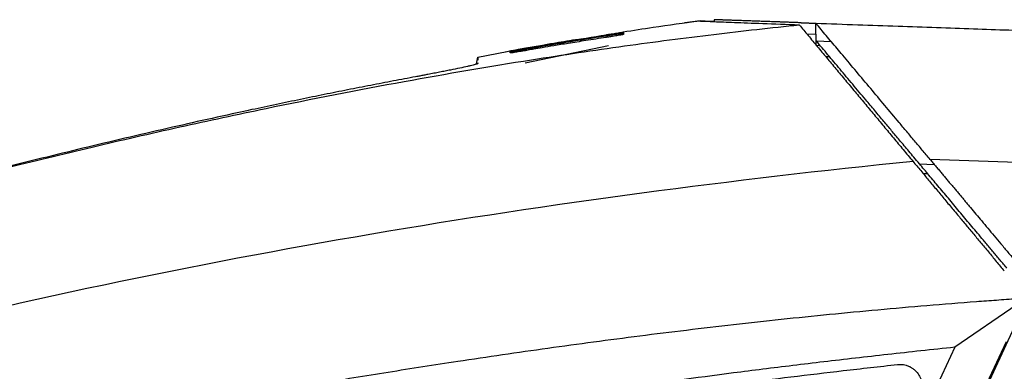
# Model space of a CAD drawing. Header units: millimetres. Extents: x -0.39 to 0.76, y -0.29 to 0.59.
# Tile 92 of 137: x 0.3949 to 0.4843, y 0.2368 to 0.2687. Entities that reach past the tile are written whole.
import ezdxf

# ---------------------------------------------------------------- set-up
doc = ezdxf.new("R2010")
doc.units = ezdxf.units.MM

msp = doc.modelspace()

# ---------------------------------------------------------------- linework, layer by layer
at = {"color": 7, "linetype": 'Continuous', "lineweight": 25}
for p, q in [((0.45666, 0.268615), (0.455277, 0.268435)), ((0.455278, 0.268426), (0.456473, 0.268601)), ((0.457919, 0.268717), (0.457919, 0.268546)), ((0.467171, 0.267393), (0.467171, 0.268394)), ((0.44967, 0.267603), (0.449661, 0.267601)), ((0.449667, 0.267603), (0.449667, 0.267602)), ((0.46635, 0.267422), (0.467166, 0.267393)), ((0.448146, 0.267111), (0.448122, 0.267264)), ((0.467171, 0.267393), (0.467166, 0.267393)), ((0.467166, 0.267393), (0.467166, 0.266393)), ((0.467214, 0.266787), (0.468552, 0.266748)), ((0.436463, 0.265325), (0.439131, 0.265819)), ((0.439387, 0.265861), (0.438939, 0.265782)), ((0.439356, 0.265858), (0.439386, 0.265864)), ((0.44834, 0.266356), (0.440753, 0.264769)), ((0.440809, 0.266047), (0.440832, 0.265918)), ((0.442331, 0.266376), (0.440817, 0.26612)), ((0.467166, 0.266393), (0.467556, 0.266379)), ((0.436351, 0.264705), (0.436463, 0.265325)), ((0.436461, 0.26479), (0.436461, 0.264742)), ((0.468421, 0.265348), (0.468068, 0.265361)), ((0.536813, 0.253962), (0.477544, 0.256032)), ((0.476576, 0.25563), (0.477919, 0.255585)), ((0.485442, 0.242853), (0.479796, 0.238983)), ((0.459434, 0.185598), (0.485224, 0.240828)), ((0.479796, 0.238983), (0.457541, 0.191724)), ((0.484444, 0.239465), (0.458998, 0.185429))]:
    msp.add_line(p, q, dxfattribs=at)
at = {"color": 9, "linetype": 'Continuous', "lineweight": 25}
msp.add_line((0.449698, 0.267595), (0.44963, 0.267515), dxfattribs=at)
at = {"color": 7, "linetype": 'Continuous', "lineweight": 25, "flags": 128}
msp.add_lwpolyline([(0.436463, 0.265325), (0.436463, 0.265324), (0.436463, 0.265323)], dxfattribs=at)
at = {"color": 7, "linetype": 'Continuous', "lineweight": 25}
for points, knots in [([(0.456618, 0.268596), (0.455195, 0.268399), (0.452819, 0.26807), (0.450575, 0.267723), (0.449675, 0.267584)], [0, 0, 0, 0, 0.599053, 1, 1, 1, 1]), ([(0.457919, 0.268546), (0.457532, 0.268561), (0.456805, 0.268588), (0.456696, 0.268593), (0.456644, 0.268595)], [0, 0, 0, 0, 0.531774, 1, 1, 1, 1]), ([(0.456703, 0.268592), (0.456738, 0.268591), (0.456866, 0.268586), (0.457845, 0.268548), (0.459657, 0.268479), (0.462203, 0.268382), (0.464506, 0.268294), (0.465659, 0.26825)], [0, 0, 0, 0, 0.0842157, 0.3118741, 0.5403901, 0.769765, 1, 1, 1, 1]), ([(0.465826, 0.268441), (0.465695, 0.268445), (0.465434, 0.268455), (0.465053, 0.268468), (0.464682, 0.268481), (0.464321, 0.268493), (0.463969, 0.268506), (0.463627, 0.268517), (0.463295, 0.268529), (0.462973, 0.26854), (0.462661, 0.268551), (0.462358, 0.268562), (0.462066, 0.268572), (0.461783, 0.268582), (0.461511, 0.268591), (0.461248, 0.2686), (0.460995, 0.268609), (0.460753, 0.268618), (0.46052, 0.268626), (0.460297, 0.268633), (0.460084, 0.268641), (0.459882, 0.268648), (0.459689, 0.268655), (0.459506, 0.268661), (0.459334, 0.268667), (0.459171, 0.268673), (0.459018, 0.268678), (0.458876, 0.268683), (0.458743, 0.268688), (0.45862, 0.268692), (0.458507, 0.268696), (0.458404, 0.2687), (0.458312, 0.268703), (0.458228, 0.268706), (0.458155, 0.268709), (0.458092, 0.268711), (0.458038, 0.268713), (0.457995, 0.268714), (0.457961, 0.268715), (0.457937, 0.268716), (0.457921, 0.268717), (0.45792, 0.268717), (0.457919, 0.268717)], [0, 0, 0, 0, 0.025202, 0.050404, 0.075604, 0.100802, 0.125997, 0.151189, 0.176375, 0.201557, 0.226732, 0.251901, 0.277062, 0.302214, 0.327358, 0.352491, 0.377614, 0.402725, 0.427824, 0.45291, 0.477982, 0.50304, 0.528082, 0.553108, 0.578118, 0.60311, 0.628083, 0.653038, 0.677973, 0.702887, 0.727781, 0.752652, 0.7775, 0.802325, 0.827127, 0.851903, 0.876654, 0.901378, 0.926076, 0.950746, 0.975387, 1, 1, 1, 1]), ([(0.465826, 0.268441), (0.465935, 0.268437), (0.466151, 0.268429), (0.466485, 0.268418), (0.466824, 0.268406), (0.467055, 0.268398), (0.467171, 0.268394)], [0, 0, 0, 0, 0.250006, 0.500002, 0.749996, 1, 1, 1, 1]), ([(0.467171, 0.268394), (0.468439, 0.26835), (0.470926, 0.268263), (0.474579, 0.268135), (0.478081, 0.268013), (0.481431, 0.267896), (0.486636, 0.267714), (0.493552, 0.267473), (0.502257, 0.267169), (0.510656, 0.266875), (0.517462, 0.266638), (0.522625, 0.266457), (0.526268, 0.26633), (0.529843, 0.266205), (0.533352, 0.266083), (0.535666, 0.266002), (0.536813, 0.265962)], [0, 0, 0, 0, 0.054533, 0.106893, 0.157081, 0.205097, 0.250942, 0.38087, 0.502501, 0.625456, 0.742417, 0.795771, 0.848201, 0.899712, 0.95031, 1, 1, 1, 1]), ([(0.477544, 0.256032), (0.477426, 0.256173), (0.47719, 0.256454), (0.476836, 0.256876), (0.476483, 0.257297), (0.47613, 0.257716), (0.475779, 0.258135), (0.475428, 0.258553), (0.475079, 0.25897), (0.474408, 0.259769), (0.473425, 0.26094), (0.472129, 0.262485), (0.470852, 0.264007), (0.46984, 0.265213), (0.469095, 0.2661), (0.468597, 0.266695), (0.46811, 0.267275), (0.467634, 0.267842), (0.467325, 0.26821), (0.467171, 0.268394)], [0, 0, 0, 0, 0.032507, 0.064954, 0.097349, 0.1297, 0.162017, 0.194307, 0.226581, 0.258847, 0.38018, 0.500647, 0.625102, 0.747592, 0.798822, 0.849627, 0.900058, 0.950165, 1, 1, 1, 1]), ([(0.369649, 0.248889), (0.370382, 0.249095), (0.371876, 0.249515), (0.374158, 0.250148), (0.376521, 0.250798), (0.378966, 0.251463), (0.382431, 0.252393), (0.387226, 0.253654), (0.393874, 0.255343), (0.401368, 0.257161), (0.409332, 0.258985), (0.418777, 0.261014), (0.429424, 0.263093), (0.438899, 0.26471), (0.445576, 0.265734), (0.449757, 0.266336), (0.453853, 0.266887), (0.457864, 0.267389), (0.461789, 0.267846), (0.464379, 0.268117), (0.465659, 0.26825)], [0, 0, 0, 0, 0.023316, 0.047472, 0.072469, 0.098308, 0.124992, 0.182222, 0.249982, 0.334822, 0.418134, 0.499916, 0.630338, 0.749929, 0.793915, 0.836981, 0.879125, 0.920344, 0.960636, 1, 1, 1, 1]), ([(0.448122, 0.267352), (0.448162, 0.267359), (0.448242, 0.267371), (0.448361, 0.26739), (0.448479, 0.267409), (0.448596, 0.267427), (0.448768, 0.267454), (0.448986, 0.267489), (0.449227, 0.267526), (0.449429, 0.267556), (0.449564, 0.267577), (0.449645, 0.267588), (0.44969, 0.267594), (0.449695, 0.267595), (0.449698, 0.267595)], [0, 0, 0, 0, 0.050104, 0.099933, 0.149751, 0.199823, 0.250411, 0.37614, 0.500229, 0.625554, 0.749898, 0.834042, 0.916842, 1, 1, 1, 1]), ([(0.448122, 0.267264), (0.448162, 0.267271), (0.448242, 0.267283), (0.448362, 0.267302), (0.44848, 0.26732), (0.448597, 0.267338), (0.448769, 0.267364), (0.448987, 0.267396), (0.449228, 0.267431), (0.44943, 0.267459), (0.449564, 0.267476), (0.449645, 0.267486), (0.44969, 0.26749), (0.449695, 0.267488), (0.449698, 0.267488)], [0, 0, 0, 0, 0.050176, 0.100036, 0.149849, 0.199885, 0.250411, 0.376082, 0.500213, 0.625504, 0.749921, 0.833937, 0.916736, 1, 1, 1, 1]), ([(0.449698, 0.267547), (0.449697, 0.267546), (0.449695, 0.267545), (0.449679, 0.267541), (0.449653, 0.267536), (0.449618, 0.26753), (0.44955, 0.267517), (0.449428, 0.267496), (0.449227, 0.267463), (0.448986, 0.267423), (0.448744, 0.267384), (0.44852, 0.267348), (0.448323, 0.267317), (0.44819, 0.267296), (0.448124, 0.267286)], [0, 0, 0, 0, 0.050017, 0.099674, 0.149343, 0.199396, 0.250198, 0.374496, 0.499875, 0.624021, 0.749661, 0.833798, 0.916844, 1, 1, 1, 1]), ([(0.449698, 0.267488), (0.449698, 0.267472), (0.449698, 0.267439), (0.449697, 0.267398), (0.449697, 0.267377)], [0, 0, 0, 0, 0.495965, 1, 1, 1, 1]), ([(0.449698, 0.267595), (0.449698, 0.267589), (0.449698, 0.267578), (0.449698, 0.267557), (0.449698, 0.267547)], [0, 0, 0, 0, 0.497912, 1, 1, 1, 1]), ([(0.465659, 0.26825), (0.465794, 0.268088), (0.466065, 0.267764), (0.466474, 0.267273), (0.466886, 0.266779), (0.467301, 0.266281), (0.467718, 0.26578), (0.468139, 0.265275), (0.468563, 0.264767), (0.46899, 0.264255), (0.469419, 0.263739), (0.469852, 0.26322), (0.470288, 0.262698), (0.470866, 0.262005), (0.471588, 0.261138), (0.472457, 0.260096), (0.473332, 0.259046), (0.474213, 0.257989), (0.4751, 0.256925), (0.475694, 0.256212), (0.475992, 0.255855)], [0, 0, 0, 0, 0.041203, 0.082457, 0.123772, 0.165157, 0.206621, 0.248175, 0.289826, 0.331584, 0.373459, 0.415459, 0.457594, 0.499872, 0.582641, 0.665559, 0.748691, 0.832099, 0.915848, 1, 1, 1, 1]), ([(0.448124, 0.267286), (0.44749, 0.267185), (0.446319, 0.266999), (0.444706, 0.266732), (0.443377, 0.266509), (0.442333, 0.26633), (0.441573, 0.266198), (0.441097, 0.266114), (0.440875, 0.266075), (0.440811, 0.266064)], [0, 0, 0, 0, 0.2594023, 0.4799624, 0.6616765, 0.8045405, 0.9085507, 0.9737045, 1, 1, 1, 1]), ([(0.448126, 0.267107), (0.447505, 0.267011), (0.446353, 0.266833), (0.444764, 0.266577), (0.443447, 0.266361), (0.442403, 0.266186), (0.441631, 0.266055), (0.441131, 0.26597), (0.440889, 0.265928), (0.440813, 0.265915)], [0, 0, 0, 0, 0.254472, 0.471751, 0.65183, 0.7947, 0.900354, 0.968789, 1, 1, 1, 1]), ([(0.445589, 0.266932), (0.444887, 0.266819), (0.443745, 0.266635), (0.442724, 0.266452), (0.44233, 0.266382)], [0, 0, 0, 0, 0.6139416, 1, 1, 1, 1]), ([(0.449697, 0.267377), (0.449696, 0.267376), (0.449694, 0.267374), (0.449678, 0.267369), (0.449653, 0.267363), (0.449617, 0.267355), (0.449549, 0.267341), (0.449428, 0.267319), (0.449227, 0.267284), (0.448986, 0.267244), (0.448744, 0.267204), (0.448521, 0.267169), (0.448324, 0.267138), (0.448192, 0.267118), (0.448126, 0.267107)], [0, 0, 0, 0, 0.050002, 0.099653, 0.149323, 0.199386, 0.250206, 0.374494, 0.499874, 0.624014, 0.749653, 0.833807, 0.91686, 1, 1, 1, 1]), ([(0.476576, 0.25563), (0.476407, 0.255831), (0.476088, 0.256211), (0.475626, 0.256762), (0.475191, 0.257281), (0.474667, 0.257904), (0.474052, 0.258638), (0.473304, 0.259529), (0.472522, 0.260461), (0.471774, 0.261352), (0.471106, 0.262149), (0.470515, 0.262853), (0.469935, 0.263544), (0.469367, 0.264221), (0.468811, 0.264884), (0.468267, 0.265532), (0.467733, 0.266168), (0.467387, 0.266581), (0.467214, 0.266787)], [0, 0, 0, 0, 0.05213, 0.098162, 0.142338, 0.186472, 0.259761, 0.332797, 0.418861, 0.504441, 0.568325, 0.631519, 0.69409, 0.756104, 0.81763, 0.87874, 0.939505, 1, 1, 1, 1]), ([(0.440817, 0.26612), (0.440778, 0.266113), (0.440702, 0.2661), (0.440589, 0.266079), (0.440478, 0.26606), (0.440368, 0.26604), (0.440208, 0.266011), (0.440004, 0.265975), (0.439782, 0.265935), (0.439597, 0.265901), (0.439475, 0.265879), (0.439403, 0.265866), (0.439363, 0.265859), (0.439359, 0.265859), (0.439356, 0.265858)], [0, 0, 0, 0, 0.050407, 0.100344, 0.150107, 0.199996, 0.250306, 0.375434, 0.500237, 0.62529, 0.750054, 0.83367, 0.916478, 1, 1, 1, 1]), ([(0.440813, 0.265915), (0.440775, 0.265909), (0.4407, 0.265896), (0.440588, 0.265877), (0.440478, 0.265858), (0.440369, 0.26584), (0.440212, 0.265814), (0.440013, 0.265781), (0.439799, 0.265747), (0.439625, 0.265721), (0.439512, 0.265705), (0.439446, 0.265697), (0.439411, 0.265694), (0.439406, 0.265695), (0.439404, 0.265696)], [0, 0, 0, 0, 0.0502706, 0.1001052, 0.1498389, 0.1998085, 0.2503459, 0.374956, 0.5001514, 0.6246225, 0.7499226, 0.8329004, 0.9158302, 1, 1, 1, 1]), ([(0.439404, 0.265696), (0.439405, 0.265704), (0.439405, 0.265721), (0.439404, 0.265743), (0.439405, 0.265764), (0.439405, 0.265776), (0.439405, 0.265782)], [0, 0, 0, 0, 0.243752, 0.500005, 0.75485, 1, 1, 1, 1]), ([(0.439405, 0.265859), (0.439406, 0.265859), (0.439408, 0.26586), (0.43942, 0.265862), (0.43944, 0.265866), (0.439469, 0.265872), (0.439524, 0.265882), (0.439624, 0.265901), (0.439797, 0.265933), (0.440009, 0.265972), (0.440229, 0.266011), (0.440436, 0.266049), (0.44062, 0.266082), (0.440746, 0.266104), (0.440809, 0.266115)], [0, 0, 0, 0, 0.050736, 0.100854, 0.150619, 0.200305, 0.250183, 0.375503, 0.499915, 0.625201, 0.749698, 0.833563, 0.916468, 1, 1, 1, 1]), ([(0.440811, 0.266064), (0.440773, 0.266057), (0.440698, 0.266044), (0.440586, 0.266024), (0.440475, 0.266005), (0.440367, 0.265986), (0.44021, 0.265959), (0.440011, 0.265925), (0.439798, 0.265888), (0.439625, 0.265859), (0.439513, 0.265841), (0.439447, 0.26583), (0.439411, 0.265825), (0.439407, 0.265826), (0.439405, 0.265826)], [0, 0, 0, 0, 0.050264, 0.100094, 0.14983, 0.19981, 0.250368, 0.374944, 0.500156, 0.624564, 0.749911, 0.832895, 0.915834, 1, 1, 1, 1]), ([(0.439405, 0.265782), (0.439406, 0.265783), (0.439407, 0.265784), (0.43942, 0.265787), (0.43944, 0.265792), (0.439468, 0.265798), (0.439523, 0.26581), (0.439623, 0.26583), (0.439796, 0.265863), (0.440009, 0.265903), (0.440229, 0.265943), (0.440435, 0.265981), (0.440621, 0.266014), (0.440746, 0.266036), (0.440809, 0.266047)], [0, 0, 0, 0, 0.0506933, 0.1007983, 0.1505799, 0.2003076, 0.2502513, 0.3756333, 0.4999797, 0.6251872, 0.7497221, 0.8336439, 0.9165378, 1, 1, 1, 1]), ([(0.439405, 0.265826), (0.439405, 0.265833), (0.439406, 0.265848), (0.439406, 0.265855), (0.439405, 0.265859)], [0, 0, 0, 0, 0.499347, 1, 1, 1, 1]), ([(0.436461, 0.264742), (0.43646, 0.26474), (0.436458, 0.264735), (0.436445, 0.264725), (0.436423, 0.264714), (0.436393, 0.264702), (0.436335, 0.264681), (0.436228, 0.264648), (0.436044, 0.264598), (0.43581, 0.264541), (0.435436, 0.264453), (0.43485, 0.264325), (0.434134, 0.264177), (0.433499, 0.264049), (0.432998, 0.26395), (0.432476, 0.263849), (0.431995, 0.263757), (0.431567, 0.263675), (0.431194, 0.263605), (0.430943, 0.263558), (0.430818, 0.263535)], [0, 0, 0, 0, 0.02504, 0.050038, 0.07503, 0.100054, 0.125149, 0.18695, 0.248936, 0.31072, 0.372698, 0.497473, 0.623805, 0.686498, 0.749237, 0.811749, 0.874289, 0.91621, 0.958063, 1, 1, 1, 1]), ([(0.436463, 0.265321), (0.436463, 0.265305), (0.436462, 0.265275), (0.436461, 0.265175), (0.436461, 0.265053), (0.436461, 0.265043)], [0, 0, 0, 0, 0.492436, 0.958383, 1, 1, 1, 1]), ([(0.430818, 0.263535), (0.430142, 0.263408), (0.42878, 0.263153), (0.426721, 0.262756), (0.424629, 0.262345), (0.422504, 0.261919), (0.420347, 0.261478), (0.418158, 0.261021), (0.414278, 0.260196), (0.408564, 0.258931), (0.402364, 0.257479), (0.397278, 0.25624), (0.393469, 0.255289), (0.3896, 0.2543), (0.385605, 0.253256), (0.38167, 0.252207), (0.377605, 0.251103), (0.373663, 0.250016), (0.370945, 0.249253), (0.369649, 0.248889)], [0, 0, 0, 0, 0.032812, 0.066175, 0.100087, 0.134548, 0.169557, 0.205113, 0.241215, 0.358747, 0.484201, 0.544766, 0.608286, 0.67131, 0.735114, 0.805075, 0.865436, 0.935859, 1, 1, 1, 1]), ([(0.475992, 0.255855), (0.476108, 0.255715), (0.476341, 0.255436), (0.476695, 0.255012), (0.477051, 0.254584), (0.477411, 0.254152), (0.477775, 0.253716), (0.478142, 0.253276), (0.478513, 0.252831), (0.478886, 0.252383), (0.479264, 0.25193), (0.479645, 0.251473), (0.480129, 0.250892), (0.48072, 0.250183), (0.481419, 0.249344), (0.482125, 0.248497), (0.482838, 0.247642), (0.483558, 0.246778), (0.484042, 0.246198), (0.484284, 0.245907)], [0, 0, 0, 0, 0.044871, 0.0898158, 0.1348473, 0.1799783, 0.2252215, 0.2705894, 0.3160947, 0.3617497, 0.4075667, 0.4535578, 0.4997352, 0.5823234, 0.6651401, 0.7482512, 0.831722, 0.9156171, 1, 1, 1, 1]), ([(0.477544, 0.256032), (0.477627, 0.255933), (0.477792, 0.255736), (0.478042, 0.255438), (0.478292, 0.25514), (0.478542, 0.254842), (0.478791, 0.254545), (0.47904, 0.254249), (0.479287, 0.253953), (0.479534, 0.25366), (0.479779, 0.253367), (0.480022, 0.253077), (0.480264, 0.252789), (0.480504, 0.252503), (0.480741, 0.25222), (0.480977, 0.251939), (0.481297, 0.251558), (0.481712, 0.251063), (0.482235, 0.250439), (0.482788, 0.249781), (0.483371, 0.249086), (0.483984, 0.248356), (0.484626, 0.247591), (0.485066, 0.247067), (0.48529, 0.2468)], [0, 0, 0, 0, 0.036691, 0.07287, 0.108543, 0.143716, 0.178393, 0.212578, 0.246272, 0.279479, 0.312198, 0.344432, 0.376181, 0.407445, 0.438223, 0.468516, 0.498322, 0.560865, 0.626459, 0.695095, 0.766765, 0.841472, 0.919218, 1, 1, 1, 1]), ([(0.484524, 0.246158), (0.484421, 0.246281), (0.484215, 0.246526), (0.483907, 0.246893), (0.4836, 0.247258), (0.483295, 0.247622), (0.482992, 0.247983), (0.48269, 0.248343), (0.482136, 0.249004), (0.48134, 0.249952), (0.480315, 0.251174), (0.479322, 0.252358), (0.478519, 0.253314), (0.477898, 0.254054), (0.477443, 0.254597), (0.477001, 0.255124), (0.476717, 0.255461), (0.476576, 0.25563)], [0, 0, 0, 0, 0.0360692, 0.0720528, 0.1079613, 0.1438057, 0.1795966, 0.215345, 0.2510617, 0.3772376, 0.501749, 0.6275515, 0.7513069, 0.8141833, 0.8765303, 0.9384385, 1, 1, 1, 1]), ([(0.481751, 0.243134), (0.482357, 0.24318), (0.483572, 0.24327), (0.484787, 0.243354), (0.485396, 0.243396)], [0, 0, 0, 0, 0.49885, 1, 1, 1, 1]), ([(0.388976, 0.229585), (0.389952, 0.229779), (0.391909, 0.230168), (0.394854, 0.230746), (0.397815, 0.23132), (0.400793, 0.231889), (0.403787, 0.232454), (0.406797, 0.233013), (0.409824, 0.233566), (0.412867, 0.234113), (0.415927, 0.234653), (0.419004, 0.235185), (0.422097, 0.235709), (0.425208, 0.236225), (0.428335, 0.236731), (0.431479, 0.237227), (0.434938, 0.237758), (0.43872, 0.238321), (0.442834, 0.238909), (0.44699, 0.239477), (0.451189, 0.240026), (0.45543, 0.240551), (0.459713, 0.241053), (0.464039, 0.241529), (0.468407, 0.241977), (0.472817, 0.242396), (0.477269, 0.242787), (0.480253, 0.243018), (0.481751, 0.243134)], [0, 0, 0, 0, 0.031873, 0.063902, 0.096089, 0.128432, 0.160933, 0.193591, 0.226407, 0.25938, 0.292512, 0.325802, 0.35925, 0.392857, 0.426623, 0.460547, 0.494631, 0.538499, 0.582781, 0.627478, 0.672588, 0.718114, 0.764055, 0.810412, 0.857185, 0.904374, 0.951979, 1, 1, 1, 1]), ([(0.479796, 0.238983), (0.478768, 0.238873), (0.476735, 0.238657), (0.473722, 0.238325), (0.470779, 0.237992), (0.467906, 0.237658), (0.465104, 0.237323), (0.462373, 0.236986), (0.457149, 0.236323), (0.449605, 0.235292), (0.439581, 0.233748), (0.429759, 0.232029), (0.422056, 0.230499), (0.416615, 0.22932), (0.41329, 0.228568), (0.410006, 0.227793), (0.406763, 0.226995), (0.403561, 0.226175), (0.401445, 0.225605), (0.400392, 0.225322)], [0, 0, 0, 0, 0.038454, 0.07604, 0.112759, 0.148611, 0.183598, 0.217718, 0.250973, 0.379458, 0.500899, 0.62817, 0.750288, 0.792985, 0.835246, 0.877074, 0.918473, 0.959447, 1, 1, 1, 1]), ([(0.400655, 0.224357), (0.401244, 0.224516), (0.402424, 0.224836), (0.404204, 0.225304), (0.405997, 0.225766), (0.407803, 0.22622), (0.409622, 0.226667), (0.411453, 0.227107), (0.413298, 0.22754), (0.415156, 0.227965), (0.417028, 0.228383), (0.421277, 0.22931), (0.428037, 0.230681), (0.437196, 0.232331), (0.446525, 0.233822), (0.454194, 0.234916), (0.460375, 0.235728), (0.464962, 0.236301), (0.469717, 0.236867), (0.472944, 0.23723), (0.474585, 0.237414)], [0, 0, 0, 0, 0.024345, 0.048833, 0.073465, 0.098242, 0.123165, 0.148234, 0.17345, 0.198813, 0.224325, 0.249986, 0.372451, 0.49964, 0.621479, 0.749549, 0.808856, 0.870366, 0.93408, 1, 1, 1, 1]), ([(0.474585, 0.237414), (0.47463, 0.237418), (0.474719, 0.237426), (0.474854, 0.237427), (0.474988, 0.237419), (0.475165, 0.237397), (0.475383, 0.237347), (0.475635, 0.237252), (0.475872, 0.237124), (0.476163, 0.236913), (0.476466, 0.236583), (0.47671, 0.236114), (0.476804, 0.235688), (0.476811, 0.235342), (0.476782, 0.235081), (0.47672, 0.234821), (0.47665, 0.234656), (0.476614, 0.234574)], [0, 0, 0, 0, 0.031827, 0.063508, 0.095186, 0.127006, 0.189935, 0.252982, 0.316605, 0.380444, 0.506821, 0.629373, 0.750742, 0.812007, 0.873482, 0.936509, 1, 1, 1, 1])]:
    msp.add_open_spline(points, degree=3, knots=knots, dxfattribs=at)
for points in [[(0.440809, 0.266115), (0.443243, 0.266549), (0.445681, 0.266962), (0.448122, 0.267352)], [(0.440809, 0.266047), (0.443243, 0.266475), (0.445681, 0.266881), (0.448122, 0.267264)], [(0.475992, 0.255855), (0.459544, 0.25418), (0.426751, 0.249863), (0.394342, 0.243097), (0.378337, 0.238984)], [(0.476915, 0.254747), (0.477052, 0.254744), (0.477189, 0.254741), (0.477326, 0.254738)]]:
    msp.add_open_spline(points, degree=3, dxfattribs=at)

doc.saveas('drawing.dxf')
